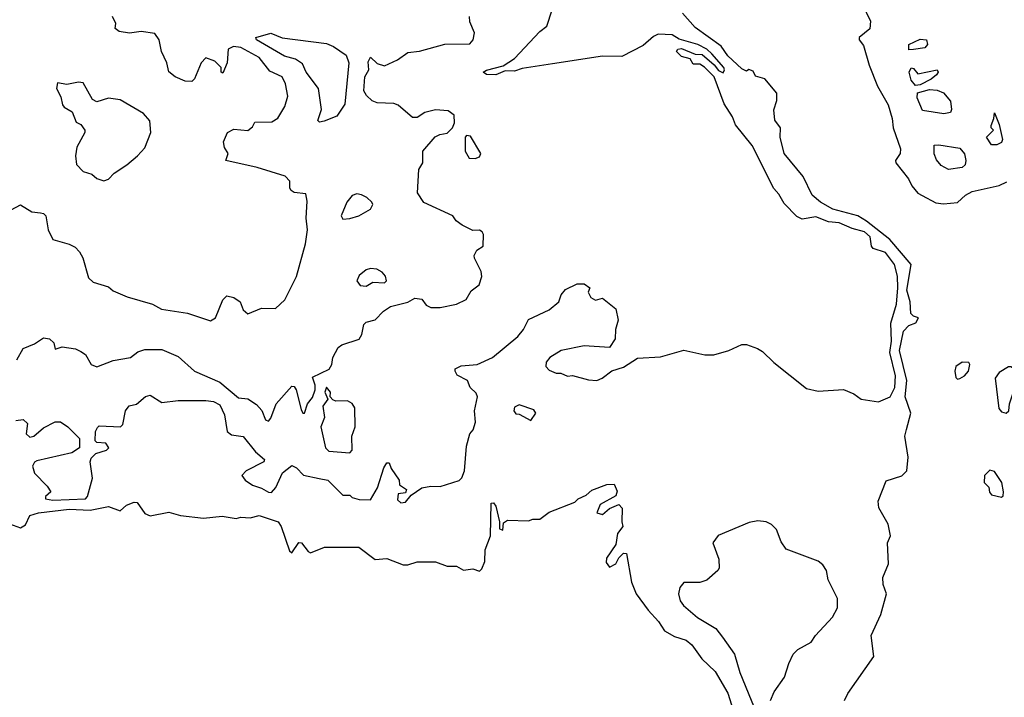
# Model space of a CAD drawing. Extents: x 2239805 to 2396427, y 665731 to 772158.
# Tile 138 of 256: x 2323332 to 2327577, y 703589 to 706512. Entities that reach past the tile are written whole.
import ezdxf

# ---------------------------------------------------------------- set-up
doc = ezdxf.new("R2010")
doc.units = 0

msp = doc.modelspace()

# ---------------------------------------------------------------- linework, layer by layer
at = {"layer": '0CON05XD'}
for points in [[(2326963, 706583), (2327000.9, 706505), (2326998, 706472), (2326951.4, 706435), (2326951.4, 706425), (2326970.5, 706400.5), (2326994.4, 706315), (2327030, 706225), (2327076.9, 706145), (2327094.2, 706085), (2327098, 706045), (2327130, 705955), (2327128.8, 705935), (2327108.8, 705905), (2327110, 705895), (2327164, 705825), (2327178.8, 705795), (2327205, 705763.8), (2327223, 705753), (2327282.3, 705722.3), (2327315, 705718), (2327375, 705722.9), (2327410, 705755), (2327439.3, 705770.7), (2327555, 705796.9), (2327587.9, 705812.1)], [(2325628.9, 706321.1), (2325498.3, 706301.7), (2325465, 706289.4), (2325425, 706291.8), (2325385, 706274), (2325345, 706275.7), (2325330.8, 706285), (2325345, 706294.3), (2325416.6, 706313.4), (2325465, 706344), (2325575, 706461.2), (2325605, 706483.8), (2325627.9, 706555)], [(2326887.5, 703575), (2326902.5, 703605), (2327014, 703765), (2327003.8, 703855), (2327044.3, 703945.7), (2327069.2, 704035), (2327054.2, 704075), (2327052.9, 704105), (2327078, 704165), (2327074.3, 704255), (2327086, 704285), (2327075.8, 704335), (2327036.3, 704406.3), (2327033.1, 704435), (2327068.1, 704521.9), (2327135, 704544.2), (2327157.5, 704565), (2327162, 704625), (2327148.2, 704715), (2327155.4, 704744.6), (2327173.5, 704815), (2327150, 704885), (2327156.6, 704955), (2327125.3, 705085), (2327142.6, 705167.4), (2327165, 705192), (2327195.8, 705204.2), (2327207.5, 705225), (2327185, 705232.5), (2327174.2, 705244.2), (2327171.1, 705295), (2327157.2, 705345), (2327175.4, 705455.4), (2327083.8, 705563.8), (2326983.3, 705643.3), (2326945, 705666.2), (2326837.5, 705695), (2326785, 705724.6), (2326749.2, 705755), (2326710, 705835), (2326628, 705935), (2326611.2, 706005), (2326612.5, 706045), (2326588.3, 706078.3), (2326583, 706123), (2326596.4, 706163.6), (2326596.7, 706195), (2326545, 706256.7), (2326505, 706267.5), (2326495, 706290), (2326475, 706296.7), (2326465, 706290), (2326445, 706300), (2326385, 706356), (2326357, 706397), (2326245, 706478.8), (2326189.7, 706539.7)], [(2323295, 705692.2), (2323335, 705712.5), (2323383.4, 705683.4), (2323420.9, 705679.1), (2323435, 705675.7), (2323444.2, 705665), (2323454.3, 705605), (2323475, 705563.3), (2323545, 705543.8), (2323570.5, 705530.5), (2323590.3, 705510.3), (2323604.2, 705485), (2323628.3, 705398.3), (2323649.1, 705379.1), (2323715, 705358.8), (2323735, 705342.5), (2323795, 705316.2), (2323903.9, 705283.9), (2323942.7, 705262.7), (2324055, 705246), (2324155, 705212), (2324176, 705225), (2324207.3, 705302.7), (2324225, 705320), (2324255, 705313.3), (2324282.5, 705295), (2324295, 705260), (2324315, 705242.5), (2324375, 705267.5), (2324435, 705266.2), (2324475, 705303.3), (2324525, 705403.3), (2324564, 705545), (2324573.3, 705605), (2324566.7, 705655), (2324571.7, 705728.3), (2324565, 705760), (2324515, 705766.7), (2324502.5, 705775), (2324496.7, 705785), (2324495.9, 705815.9), (2324476.1, 705836.1), (2324355, 705874.2), (2324220, 705905), (2324230, 705935), (2324215, 705960), (2324211.2, 705985), (2324227.5, 706025), (2324255, 706040), (2324315, 706033.3), (2324335, 706050), (2324345, 706070), (2324419.3, 706070.7), (2324445, 706087.5), (2324475, 706137.5), (2324487.7, 706182.3), (2324478, 706235), (2324463.3, 706265), (2324410, 706290), (2324365, 706349.4), (2324285, 706391.5), (2324254.2, 706395.8), (2324230, 706385), (2324226.7, 706325), (2324208.3, 706281.7), (2324200, 706285), (2324200, 706305), (2324173, 706333), (2324135, 706346.7), (2324114, 706325), (2324085, 706256.2), (2324074.1, 706245.9), (2324045, 706246.2), (2324002.5, 706265), (2323975, 706287.5), (2323965.8, 706325.8), (2323943.8, 706375), (2323933.3, 706425), (2323915, 706452.5), (2323855, 706461.2), (2323805, 706454.3), (2323761.2, 706461.2), (2323743.9, 706473.9), (2323746.1, 706496.1), (2323732.5, 706525)], [(2323320, 705045), (2323346.2, 705093.8), (2323395, 705113.8), (2323435, 705140), (2323460, 705135), (2323478.3, 705118.3), (2323485, 705090), (2323515, 705100), (2323571.7, 705091.7), (2323595, 705080), (2323615, 705067.5), (2323640, 705025), (2323665, 705014.2), (2323735, 705041.2), (2323810, 705055), (2323841.7, 705078.3), (2323870.7, 705089.3), (2323945, 705089.2), (2324015, 705058.6), (2324085, 704995.7), (2324195, 704948.8), (2324275, 704881.2), (2324315, 704876.7), (2324352.3, 704852.3), (2324376.1, 704826.1), (2324391.2, 704785), (2324405, 704780), (2324415, 704792.5), (2324438, 704855), (2324505, 704931.2), (2324515, 704928.8), (2324524.2, 704915), (2324545, 704830), (2324552.5, 704815), (2324560, 704815), (2324573.3, 704855), (2324595, 704882.5), (2324606.2, 704915), (2324606.2, 704935), (2324595, 704970), (2324666, 705004), (2324677.5, 705025), (2324682.5, 705055), (2324705, 705097.5), (2324720.5, 705109.5), (2324795, 705133.1), (2324806.9, 705153.1), (2324815, 705197.5), (2324825, 705207.5), (2324865, 705217.5), (2324900, 705255), (2324930, 705275), (2325005, 705293.8), (2325035, 705310), (2325065, 705306.7), (2325085, 705280), (2325105, 705270.8), (2325145, 705270), (2325215, 705284), (2325256.2, 705305), (2325278.3, 705341.7), (2325312.3, 705367.7), (2325323.9, 705403.9), (2325321.2, 705425), (2325292.7, 705482.7), (2325292, 705495), (2325302.9, 705517.1), (2325330, 705535), (2325331.2, 705585), (2325326.1, 705596.1), (2325315, 705603.3), (2325285, 705602.5), (2325240, 705625), (2325213.6, 705643.6), (2325200, 705665), (2325075, 705722.5), (2325047.5, 705765), (2325052.5, 705865), (2325070, 705895), (2325070, 705945), (2325123.6, 706006.4), (2325143, 706017), (2325175, 706022.5), (2325197.5, 706045), (2325207, 706067), (2325205, 706100), (2325179.3, 706119.3), (2325125, 706122.5), (2325078.3, 706111.7), (2325045, 706090), (2325025, 706090), (2324963.6, 706143.6), (2324945, 706150), (2324873.4, 706153.4), (2324851.9, 706161.9), (2324826.7, 706185), (2324815.9, 706205), (2324819.6, 706265), (2324836.7, 706295), (2324835, 706330), (2324845, 706350), (2324872.9, 706322.9), (2324905, 706312.9), (2324960.7, 706339.3), (2325005, 706370), (2325055, 706376.2), (2325164.2, 706405.8), (2325273, 706407), (2325287.5, 706425), (2325292.5, 706455), (2325272.5, 706502.5), (2325270.8, 706525)], [(2324625, 706070), (2324617, 706077), (2324633.8, 706125), (2324620.8, 706215), (2324567.5, 706285), (2324551.1, 706321.1), (2324521.2, 706341.2), (2324474, 706355), (2324352.5, 706425), (2324350, 706435), (2324415, 706453.8), (2324463.8, 706433.8), (2324655, 706408.8), (2324685, 706396.2), (2324739.3, 706359.3), (2324750.9, 706325), (2324733, 706147), (2324698.8, 706095), (2324645, 706073.8), (2324625, 706070)], [(2323315, 704783.3), (2323347, 704787), (2323365, 704770), (2323360, 704725), (2323375, 704711.4), (2323393.3, 704715), (2323435, 704751.2), (2323485, 704776.7), (2323507, 704777), (2323540, 704755), (2323590, 704705), (2323590, 704665), (2323556.4, 704643.6), (2323405, 704608.8), (2323395, 704602.5), (2323386.7, 704585), (2323396.2, 704555), (2323450, 704500), (2323466.7, 704475), (2323442.5, 704455), (2323442.5, 704445), (2323475, 704439.4), (2323615, 704444.5), (2323623.8, 704455), (2323646, 704534), (2323636, 704605), (2323640, 704620), (2323659.5, 704640.5), (2323706.7, 704655), (2323716.2, 704665), (2323702.5, 704685), (2323665, 704687.5), (2323657.5, 704695), (2323658.8, 704735), (2323667, 704753), (2323675, 704760), (2323766.7, 704755), (2323777.1, 704765), (2323788.6, 704825), (2323803.7, 704846.3), (2323835, 704852.5), (2323873.7, 704886.4), (2323895, 704891.8), (2323945, 704860.8), (2324015, 704869.2), (2324135, 704869.4), (2324166.7, 704865), (2324195, 704850.6), (2324215, 704806.7), (2324226.5, 704735), (2324245, 704721.6), (2324295, 704713.8), (2324348, 704648), (2324388, 704615), (2324383.8, 704605), (2324308, 704565), (2324290, 704545), (2324303.3, 704525), (2324335, 704504), (2324375, 704491.4), (2324405, 704472.9), (2324417.4, 704472.6), (2324436.5, 704493.5), (2324465, 704557.5), (2324505, 704588.8), (2324525, 704578.8), (2324555, 704546.7), (2324623, 704533), (2324660, 704525), (2324725, 704460), (2324755, 704460), (2324765, 704450), (2324795, 704442.5), (2324845, 704440), (2324875, 704492.5), (2324902.1, 704577.9), (2324915, 704600), (2324925, 704600), (2324933.8, 704575), (2324967.5, 704525), (2324970, 704505), (2325000, 704485), (2324995, 704470), (2324963, 704467), (2324960.7, 704440.7), (2324975, 704427.5), (2324995, 704430), (2325020, 704460), (2325065, 704492.5), (2325105, 704500), (2325145, 704497.5), (2325226.1, 704523.9), (2325237.5, 704535), (2325250, 704565), (2325258.3, 704671.7), (2325272.5, 704725), (2325287, 704743), (2325297.5, 704775), (2325293.3, 704825), (2325306, 704885), (2325300.3, 704900.3), (2325273.8, 704925), (2325263.3, 704955), (2325218.6, 704978.6), (2325208.8, 704995), (2325210, 705005), (2325235, 705018.2), (2325303.8, 705025), (2325370, 705055), (2325480, 705145), (2325504.7, 705175.3), (2325525, 705218.5), (2325615, 705260), (2325655.9, 705294.1), (2325666.7, 705325), (2325685, 705347.5), (2325735, 705372.5), (2325765, 705372.5), (2325790, 705355), (2325783, 705337), (2325795, 705313.8), (2325815, 705302.5), (2325845, 705310), (2325902.5, 705265), (2325912, 705215), (2325901.2, 705175), (2325900, 705135), (2325875, 705097.5), (2325765, 705104.2), (2325665.9, 705084.1), (2325617.5, 705055), (2325602.5, 705035), (2325600, 705015), (2325615, 705000), (2325645, 704987.5), (2325665, 704986.7), (2325693.6, 704973.6), (2325715, 704976.7), (2325785, 704958), (2325820, 704955), (2325843.3, 704965), (2325885, 704997.5), (2325935, 705013.3), (2325995, 705052), (2326095, 705056.7), (2326195, 705086.2), (2326286.4, 705066.4), (2326325, 705066.7), (2326390, 705085), (2326445, 705110), (2326465, 705110), (2326513.6, 705093.6), (2326535, 705080), (2326583.2, 705033.2), (2326725, 704921.2), (2326775, 704908.8), (2326883.6, 704916.4), (2326928, 704898), (2326960, 704875), (2327035, 704863.8), (2327085, 704884.2), (2327105.3, 704925), (2327108, 704975), (2327084.1, 705075.9), (2327090.2, 705125), (2327088, 705202), (2327112.7, 705285), (2327118.3, 705355), (2327116.1, 705406.1), (2327104.1, 705455), (2327065, 705507.6), (2327012.3, 705525), (2327005.3, 705535), (2326999.2, 705575), (2326975, 705596.1), (2326920.9, 705610.9), (2326865, 705635.3), (2326819.6, 705639.6), (2326765, 705661.2), (2326705, 705651.8), (2326682.8, 705662.8), (2326628.5, 705718.5), (2326605, 705758.8), (2326582.9, 705782.9), (2326489.8, 705969.8), (2326418.8, 706058.8), (2326405, 706092.5), (2326368.8, 706148.8), (2326325.5, 706265.5), (2326285, 706306.7), (2326265, 706320), (2326235, 706320), (2326223.3, 706343.3), (2326185, 706353.5), (2326164.2, 706375), (2326170, 706385), (2326185, 706387.5), (2326245, 706362.5), (2326275, 706361.4), (2326326.7, 706316.7), (2326345, 706292.5), (2326365, 706282.5), (2326371.1, 706295), (2326367.9, 706305), (2326316.1, 706365), (2326294.3, 706385), (2326255.6, 706405), (2326175, 706427.7), (2326145, 706446.2), (2326085, 706450), (2326065, 706440), (2326019.7, 706400.3), (2325927.5, 706352.5), (2325845, 706353.8), (2325628.9, 706321.1)], [(2327165, 706382), (2327165, 706405.5), (2327215, 706427.3), (2327242, 706425), (2327245.5, 706405), (2327235, 706390), (2327185, 706383.1), (2327165, 706382)], [(2327195, 706228), (2327175, 706251.2), (2327167.5, 706285), (2327175, 706303.8), (2327185, 706301.2), (2327205, 706278.8), (2327287.5, 706295), (2327292.5, 706285), (2327285, 706273.3), (2327262.5, 706255), (2327215, 706231.2), (2327195, 706228)], [(2323695, 705816.7), (2323715, 705823.3), (2323739.7, 705850.3), (2323793.8, 705885), (2323840, 705925), (2323870.7, 705959.3), (2323896.7, 706025), (2323892.5, 706075), (2323865, 706106.7), (2323765, 706166.2), (2323715, 706173.3), (2323665, 706157.5), (2323645, 706167.5), (2323605, 706240), (2323585, 706242.5), (2323535, 706232.5), (2323495, 706240), (2323490, 706215), (2323509.2, 706179.2), (2323516.7, 706145), (2323524.2, 706134.2), (2323557.5, 706115), (2323575, 706070), (2323595, 706060), (2323612.5, 706035), (2323612.5, 706025), (2323577.7, 705962.3), (2323572, 705925), (2323577.3, 705887.3), (2323605, 705856.7), (2323642.5, 705845), (2323665, 705826.7), (2323695, 705816.7)], [(2327316.4, 706106.4), (2327225, 706120), (2327201.1, 706175), (2327203.3, 706196.7), (2327255, 706210), (2327288.3, 706208.3), (2327315, 706196.7), (2327345, 706160), (2327350, 706125), (2327345, 706111.2), (2327316.4, 706106.4)], [(2327521.7, 705971.7), (2327500, 706005), (2327530, 706035), (2327520, 706045), (2327520, 706055), (2327532.5, 706085), (2327535, 706110), (2327555, 706060), (2327570, 705995), (2327565, 705982.5), (2327545, 705972.5), (2327521.7, 705971.7)], [(2325295, 705913.3), (2325315, 705920), (2325320, 705935), (2325275, 706010), (2325258.3, 706011.7), (2325252.5, 706005), (2325252.5, 705945), (2325270, 705915), (2325295, 705913.3)], [(2327336.2, 705866.2), (2327305, 705882.5), (2327285, 705907.5), (2327275, 705932.5), (2327275, 705970), (2327295, 705972.5), (2327385, 705957.5), (2327405, 705933.3), (2327411.5, 705905), (2327408.9, 705885), (2327395, 705873.8), (2327336.2, 705866.2)], [(2324725, 705651.9), (2324755, 705654.5), (2324794.1, 705665.9), (2324844.2, 705695), (2324854.3, 705715), (2324850, 705725), (2324828.6, 705745), (2324805, 705756.4), (2324785, 705760), (2324765, 705752.9), (2324742.5, 705725), (2324718.2, 705665), (2324725, 705651.9)], [(2324825, 705361.8), (2324855, 705378.8), (2324905, 705376.4), (2324913.6, 705385), (2324909.4, 705405), (2324895, 705422.9), (2324872, 705435), (2324845, 705438), (2324825, 705432.1), (2324795, 705408.1), (2324785.6, 705385), (2324799.4, 705365), (2324825, 705361.8)], [(2327375, 704961.2), (2327385, 704964.2), (2327405.8, 704975), (2327423.1, 704995), (2327429.2, 705025), (2327425, 705033.3), (2327395, 705034), (2327368.8, 705015), (2327364, 704995), (2327368.3, 704968.3), (2327375, 704961.2)], [(2327585, 704814.4), (2327596.2, 704825), (2327599.2, 704855), (2327640, 704975), (2327635.7, 704995.7), (2327605, 705014.2), (2327595, 705014.2), (2327555, 704990.5), (2327538.2, 704965), (2327553.1, 704835), (2327565, 704820), (2327585, 704814.4)], [(2324755, 704643.5), (2324765.7, 704655), (2324763.8, 704715), (2324778.1, 704755), (2324777.1, 704837.1), (2324766, 704856), (2324745, 704867.5), (2324695, 704866.7), (2324681.7, 704871.7), (2324670, 704885), (2324672.5, 704905), (2324655, 704926.7), (2324647.5, 704905), (2324660, 704875), (2324638.8, 704845), (2324646.2, 704795), (2324630, 704755), (2324650.8, 704665), (2324665, 704650.6), (2324755, 704643.5)], [(2325535, 704782.5), (2325557.5, 704815), (2325549.3, 704829.3), (2325485, 704850), (2325465, 704840), (2325462.5, 704825), (2325471.7, 704811.7), (2325485, 704810), (2325535, 704782.5)], [(2327565, 704452.5), (2327571.7, 704458.3), (2327573.3, 704475), (2327566.2, 704515), (2327535, 704562.5), (2327515, 704568.8), (2327492.5, 704545), (2327490, 704515), (2327510, 704495), (2327513, 704473), (2327521.7, 704461.7), (2327565, 704452.5)], [(2323272, 704342), (2323335, 704320), (2323356.9, 704333.1), (2323375, 704373.3), (2323412.5, 704385), (2323545, 704400), (2323635, 704395.3), (2323715, 704411.2), (2323765, 704393.3), (2323793, 704417), (2323825, 704430), (2323838.3, 704428.3), (2323870.9, 704380.9), (2323895, 704370.8), (2323975, 704387.1), (2324025, 704373.1), (2324125, 704361.8), (2324205, 704370.6), (2324265, 704360), (2324285.8, 704365.8), (2324325, 704363.1), (2324365, 704372.5), (2324445.8, 704345), (2324459.4, 704325), (2324495, 704220), (2324505, 704212.5), (2324535, 704256.2), (2324546.7, 704255), (2324575, 704217.5), (2324585, 704212.5), (2324646.4, 704236.4), (2324793.6, 704236.4), (2324865, 704182.5), (2324915, 704187.5), (2324985, 704160), (2325005, 704160), (2325045, 704173.3), (2325125, 704172.5), (2325175, 704153.8), (2325215, 704153.8), (2325245, 704136.7), (2325285, 704142.5), (2325315, 704132.5), (2325325, 704142.5), (2325337.5, 704175), (2325339.4, 704225), (2325361.4, 704285), (2325365, 704426.2), (2325375, 704428), (2325385, 704412.5), (2325400, 704345), (2325400, 704315), (2325415, 704310), (2325418.3, 704341.7), (2325435, 704352.5), (2325525, 704350), (2325545, 704357.5), (2325575, 704357.5), (2325615, 704386.7), (2325725, 704430), (2325740, 704445), (2325775, 704460), (2325798.3, 704481.7), (2325863, 704507), (2325895, 704507.5), (2325907.7, 704477.7), (2325902.3, 704457.7), (2325835, 704420), (2325820, 704385), (2325845, 704377.5), (2325875, 704402.5), (2325915, 704420), (2325930, 704405), (2325927.5, 704345), (2325932.5, 704325), (2325910, 704295), (2325901.7, 704248.3), (2325861.7, 704188.3), (2325860.7, 704170.7), (2325875, 704150), (2325902.5, 704165), (2325915, 704190), (2325935, 704210), (2325948.3, 704208.3), (2325970, 704085), (2325990, 704035), (2326041.2, 703965), (2326086.2, 703915), (2326112.5, 703875), (2326155, 703851.4), (2326205, 703835.7), (2326230, 703815), (2326273.3, 703755), (2326330.5, 703700.5), (2326385, 703606.7), (2326431.9, 703455)], [(2326568.8, 703575), (2326585, 703612.5), (2326630, 703675), (2326647.5, 703735), (2326667.5, 703775), (2326687.5, 703795), (2326743.9, 703826.1), (2326763.3, 703855), (2326836.4, 703933.6), (2326858, 703975), (2326858.6, 704015), (2326818, 704095), (2326811.2, 704135), (2326795, 704160), (2326775, 704176.2), (2326637, 704227), (2326615, 704260), (2326595, 704312.5), (2326573.6, 704333.6), (2326550, 704345), (2326515, 704350), (2326477.3, 704342.7), (2326343, 704287), (2326320, 704255), (2326346.7, 704185), (2326347.5, 704145), (2326342.5, 704135), (2326295, 704093.3), (2326265, 704083.8), (2326195, 704083.3), (2326178.3, 704061.7), (2326172.5, 704035), (2326179.2, 704005), (2326194, 703985), (2326255, 703933.1), (2326333.8, 703885), (2326361.7, 703848.3), (2326414.6, 703774.6), (2326437.5, 703695), (2326535, 703457.5)]]:
    msp.add_lwpolyline(points, dxfattribs=at)

doc.saveas('drawing.dxf')
